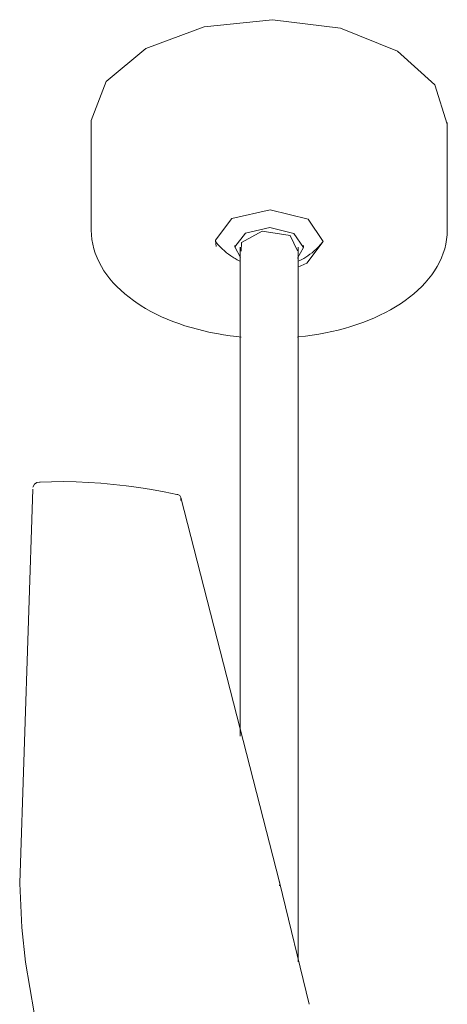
# Model space of a CAD drawing. Header units: millimetres. Extents: x 5734 to 11759, y -3101 to 7544.
# Tile 7 of 44: x 7986 to 8149, y -2701 to -2328. Entities that reach past the tile are written whole.
import ezdxf

# ---------------------------------------------------------------- set-up
doc = ezdxf.new("R2010")
doc.units = ezdxf.units.MM
doc.layers.add('E-LITE-EQPM', color=7, linetype='Continuous', lineweight=20)

# ---------------------------------------------------------------- blocks, each defined once
blk = doc.blocks.new('33395D-10 - 33395D-10 DECO FAN LED Black_wood ceiling fan with DC motor-524682-00 Isometrico PDF')
at = {"layer": 'E-LITE-EQPM', "color": 251, "lineweight": 9, "true_color": 0x636466}
for p, q in [((2330.51, -2366.58), (2330.51, -2407.41)), ((2465.51, -2407.41), (2465.51, -2366.58)), ((2408.76, -2415.27), (2405.93, -2409.53)), ((2385.01, -2413.26), (2385.01, -2413.94)), ((2387.02, -2413.94), (2387.02, -2599.32)), ((2409.01, -2684.92), (2409.01, -2413.94)), ((2411.01, -2413.94), (2411.01, -2413.26)), ((2303.37, -2655.06), (2308.3, -2505.62)), ((2364.41, -2510.04), (2364.46, -2508.87)), ((2364.44, -2508.78), (2401.89, -2654.7)), ((2413.11, -2700.95), (2401.9, -2654.73))]:
    blk.add_line(p, q, dxfattribs=at)
for points in [[(2330.51, -2366.58, 0), (2330.52, -2365.86, 0), (2336.13, -2351.01, 0), (2351.17, -2338.52, 0), (2373.33, -2330.31, 0), (2399.25, -2327.62, 0), (2424.99, -2330.86, 0), (2446.61, -2339.54, 0)], [(2446.61, -2339.54, 0), (2460.84, -2352.33, 0), (2465.5, -2367.3, 0)], [(2412.74, -2403.29, 0), (2398.39, -2399.68, 0), (2383.82, -2402.99, 0), (2377.56, -2411.27, 0), (2377.88, -2413.58, 0)], [(2408.9, -2421.49, 0), (2412.21, -2419.99, 0), (2418.46, -2411.71, 0), (2412.74, -2403.29, 0)], [(2330.51, -2407.41, 0), (2330.57, -2409.19, 0), (2330.76, -2410.98, 0), (2331.07, -2412.75, 0), (2331.49, -2414.5, 0), (2332.04, -2416.23, 0), (2332.7, -2417.93, 0), (2333.47, -2419.61, 0), (2334.35, -2421.25, 0), (2335.33, -2422.85, 0), (2336.41, -2424.41, 0), (2337.59, -2425.94, 0), (2338.86, -2427.42, 0), (2340.22, -2428.86, 0), (2341.67, -2430.25, 0), (2343.2, -2431.6, 0), (2344.82, -2432.91, 0), (2346.51, -2434.17, 0), (2348.27, -2435.38, 0), (2350.11, -2436.54, 0), (2350.44, -2436.74, 0)], [(2387.09, -2417.86, 0), (2385.01, -2413.8, 0), (2388.99, -2408.53, 0), (2398.25, -2406.43, 0), (2407.37, -2408.73, 0)], [(2387.09, -2417.86, 0), (2385.01, -2413.8, 0), (2388.99, -2408.53, 0), (2398.25, -2406.43, 0), (2407.37, -2408.73, 0)], [(2405.93, -2409.53, 0), (2395.36, -2407.78, 0), (2387.44, -2412.18, 0), (2387.34, -2415.47, 0)], [(2407.37, -2408.73, 0), (2411.01, -2414.08, 0), (2408.77, -2418.07, 0)], [(2407.37, -2408.73, 0), (2411.01, -2414.08, 0), (2408.77, -2418.07, 0)], [(2465.51, -2407.41, 0), (2465.45, -2409.19, 0), (2465.27, -2410.98, 0), (2464.96, -2412.75, 0), (2464.53, -2414.5, 0), (2463.99, -2416.23, 0), (2463.33, -2417.93, 0), (2462.56, -2419.61, 0), (2461.68, -2421.25, 0), (2460.7, -2422.85, 0), (2459.61, -2424.41, 0), (2458.44, -2425.94, 0), (2457.16, -2427.42, 0), (2455.8, -2428.86, 0), (2454.35, -2430.25, 0), (2452.82, -2431.6, 0), (2451.21, -2432.91, 0), (2449.52, -2434.17, 0), (2447.75, -2435.38, 0), (2445.91, -2436.54, 0), (2444, -2437.65, 0), (2442.03, -2438.72, 0), (2439.99, -2439.73, 0), (2437.89, -2440.69, 0), (2435.73, -2441.6, 0), (2433.52, -2442.46, 0), (2431.26, -2443.26, 0), (2428.95, -2444.01, 0), (2426.59, -2444.7, 0), (2424.19, -2445.34, 0), (2421.76, -2445.92, 0), (2419.29, -2446.44, 0), (2416.78, -2446.9, 0), (2414.26, -2447.31, 0), (2411.7, -2447.66, 0), (2409.13, -2447.94, 0), (2408.69, -2447.98, 0)], [(2377.63, -2411.77, 0), (2377.73, -2411.91, 0), (2378.53, -2412.87, 0), (2379.35, -2413.76, 0), (2380.16, -2414.57, 0), (2380.98, -2415.32, 0), (2381.79, -2415.99, 0), (2382.6, -2416.61, 0), (2383.39, -2417.17, 0), (2384.17, -2417.68, 0), (2384.57, -2417.92, 0)], [(2418.45, -2411.69, 0), (2418.29, -2411.91, 0), (2417.49, -2412.87, 0), (2416.68, -2413.76, 0), (2415.86, -2414.57, 0), (2415.05, -2415.32, 0), (2414.23, -2415.99, 0), (2413.43, -2416.61, 0), (2412.64, -2417.17, 0), (2411.85, -2417.68, 0), (2411.08, -2418.14, 0), (2410.32, -2418.56, 0), (2409.58, -2418.94, 0), (2409.01, -2419.21, 0)], [(2387.02, -2419.21, 0), (2386.61, -2419.02, 0), (2385.87, -2418.65, 0), (2385.12, -2418.24, 0), (2384.57, -2417.92, 0)], [(2387.34, -2447.98, 0), (2385.71, -2447.82, 0), (2383.14, -2447.5, 0), (2380.6, -2447.13, 0), (2378.09, -2446.7, 0), (2375.6, -2446.21, 0), (2373.14, -2445.66, 0), (2370.73, -2445.05, 0), (2368.35, -2444.39, 0), (2366.01, -2443.67, 0), (2363.72, -2442.9, 0), (2361.48, -2442.07, 0), (2359.29, -2441.19, 0), (2357.16, -2440.26, 0), (2355.09, -2439.27, 0), (2353.08, -2438.23, 0), (2351.13, -2437.15, 0), (2350.44, -2436.74, 0)], [(2308.38, -2504.92, 0), (2308.94, -2503.83, 0), (2309.89, -2503.18, 0), (2311.07, -2502.99, 0)], [(2310.85, -2502.99, 0), (2315.42, -2502.85, 0), (2320.05, -2502.82, 0), (2324.73, -2502.91, 0), (2329.45, -2503.11, 0), (2334.19, -2503.42, 0), (2338.97, -2503.85, 0), (2343.75, -2504.39, 0), (2348.55, -2505.04, 0), (2353.36, -2505.8, 0), (2358.15, -2506.67, 0), (2362.94, -2507.65, 0), (2363.38, -2507.74, 0)], [(2364.44, -2508.78, 0), (2364.06, -2508.1, 0), (2363.35, -2507.73, 0)], [(2401.91, -2656.17, 0), (2401.99, -2655.34, 0), (2401.85, -2654.54, 0)], [(2303.36, -2655.27, 0), (2304.15, -2671.9, 0), (2305.58, -2685.1, 0)], [(2305.58, -2685.1, 0), (2308.81, -2704.28, 0), (2313.35, -2723.57, 0), (2319.17, -2742.93, 0), (2326.28, -2762.33, 0), (2332.93, -2777.99, 0)]]:
    blk.add_polyline3d(points, dxfattribs=at)

msp = doc.modelspace()

# ---------------------------------------------------------------- block references
at = {"layer": 'E-LITE-EQPM', "color": 251, "lineweight": 9, "true_color": 0x5b5b5b}
msp.add_blockref('33395D-10 - 33395D-10 DECO FAN LED Black_wood ceiling fan with DC motor-524682-00 Isometrico PDF', (5683, 0), dxfattribs=at)

doc.saveas('drawing.dxf')
